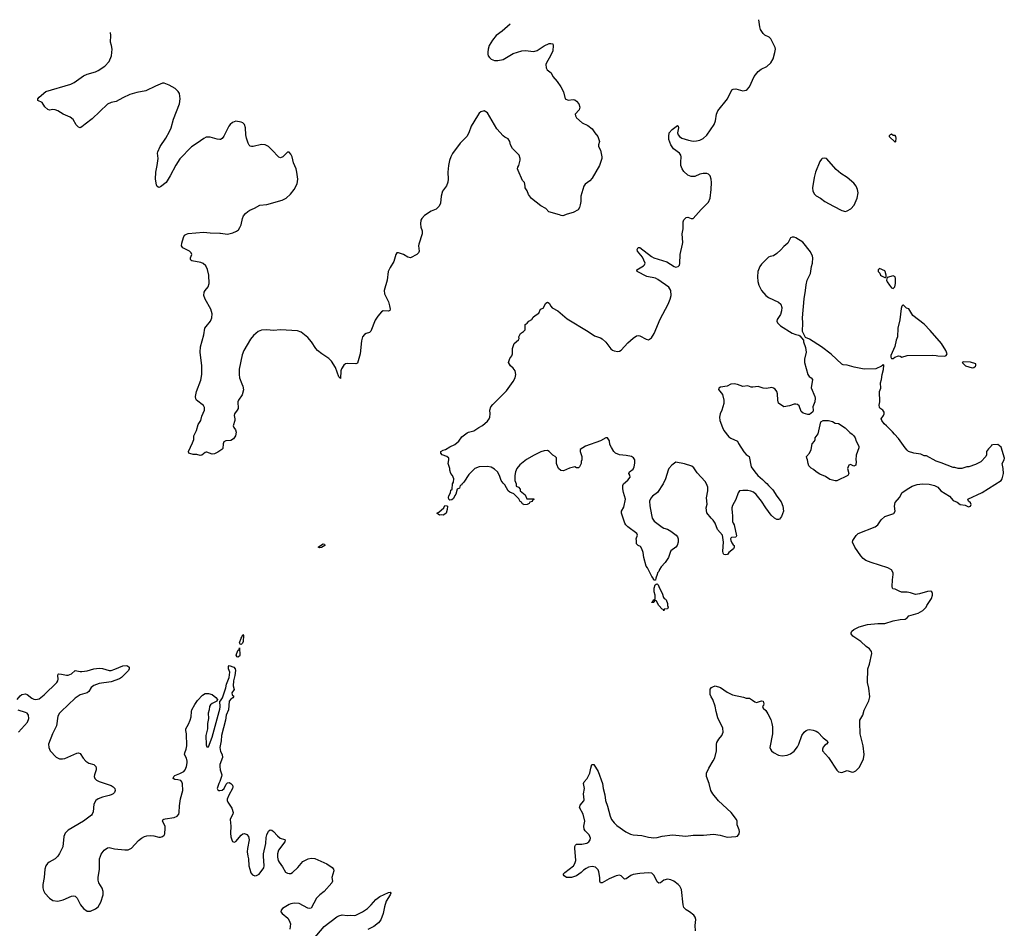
# Model space of a CAD drawing. Header units: inches. Extents: x 2323336 to 2565056, y 902223 to 1020938.
# Tile 5 of 43: x 2357663 to 2369167, y 1009158 to 1019773. Entities that reach past the tile are written whole.
import ezdxf

# ---------------------------------------------------------------- set-up
doc = ezdxf.new("R2010")
doc.units = ezdxf.units.IN
doc.header["$MEASUREMENT"] = 0
for name, color, linetype in [('C3050', 7, 'Continuous'), ('C3051', 7, 'Continuous'), ('C3060', 7, 'Continuous'), ('C3061', 7, 'Continuous')]:
    doc.layers.add(name, color=color, linetype=linetype)

msp = doc.modelspace()

# ---------------------------------------------------------------- linework, layer by layer
at = {"layer": 'C3050', "color": 6, "elevation": 300}
msp.add_lwpolyline([(2358108, 1010000), (2358079, 1009970), (2358009, 1009931), (2357986, 1009914), (2357970, 1009890), (2357955, 1009850), (2357950, 1009750), (2357934, 1009670), (2357934, 1009630), (2357941, 1009601), (2357957, 1009570), (2358010, 1009510), (2358050, 1009483), (2358110, 1009477), (2358171, 1009489), (2358270, 1009535), (2358290, 1009539), (2358310, 1009534), (2358336, 1009510), (2358373, 1009433), (2358410, 1009388), (2358450, 1009359), (2358490, 1009359), (2358550, 1009384), (2358580, 1009410), (2358610, 1009464), (2358639, 1009550), (2358640, 1009590), (2358626, 1009626), (2358589, 1009690), (2358581, 1009721), (2358580, 1009750), (2358594, 1009850), (2358595, 1009970), (2358606, 1010000)], dxfattribs=at)
at = {"layer": 'C3051', "color": 6, "elevation": 300}
for points in [[(2360000, 1018374), (2359970, 1018377), (2359890, 1018399), (2359840, 1018400), (2359813, 1018387), (2359738, 1018330), (2359670, 1018288), (2359533, 1018147), (2359487, 1018073), (2359423, 1017950), (2359375, 1017870), (2359310, 1017819), (2359290, 1017813), (2359270, 1017826), (2359262, 1017842), (2359251, 1017910), (2359253, 1017990), (2359271, 1018069), (2359281, 1018150), (2359273, 1018213), (2359276, 1018230), (2359305, 1018290), (2359371, 1018389), (2359414, 1018466), (2359432, 1018510), (2359459, 1018610), (2359531, 1018790), (2359539, 1018850), (2359530, 1018910), (2359515, 1018935), (2359481, 1018970), (2359410, 1019010), (2359350, 1019030), (2359330, 1019031), (2359250, 1018998), (2359136, 1018944), (2359030, 1018924), (2358950, 1018899), (2358870, 1018861), (2358790, 1018816), (2358730, 1018805), (2358690, 1018785), (2358510, 1018614), (2358427, 1018553), (2358390, 1018520), (2358370, 1018510), (2358350, 1018517), (2358323, 1018543), (2358287, 1018607), (2358254, 1018634), (2358170, 1018670), (2358107, 1018707), (2358079, 1018719), (2358050, 1018724), (2358010, 1018718), (2357990, 1018725), (2357957, 1018757), (2357924, 1018804), (2357874, 1018830), (2357875, 1018850), (2357890, 1018867), (2357970, 1018933), (2358259, 1019021), (2358299, 1019041), (2358410, 1019119), (2358450, 1019135), (2358550, 1019164), (2358581, 1019179), (2358656, 1019230), (2358710, 1019286), (2358734, 1019350), (2358745, 1019430), (2358737, 1019470), (2358723, 1019510), (2358728, 1019590), (2358724, 1019624)], [(2360000, 1014736), (2359978, 1014722), (2359938, 1014702), (2359910, 1014697), (2359850, 1014722), (2359840, 1014720), (2359830, 1014718), (2359790, 1014685), (2359770, 1014682), (2359732, 1014692), (2359690, 1014695), (2359650, 1014704), (2359639, 1014710), (2359634, 1014730), (2359682, 1014830), (2359696, 1014870), (2359697, 1014910), (2359728, 1014972), (2359750, 1015043), (2359778, 1015090), (2359790, 1015141), (2359821, 1015210), (2359821, 1015241), (2359810, 1015267), (2359730, 1015327), (2359722, 1015342), (2359719, 1015370), (2359729, 1015430), (2359780, 1015560), (2359790, 1015630), (2359791, 1015730), (2359773, 1015890), (2359775, 1015950), (2359813, 1016090), (2359828, 1016170), (2359840, 1016190), (2359893, 1016250), (2359907, 1016290), (2359910, 1016338), (2359898, 1016390), (2359831, 1016510), (2359816, 1016550), (2359820, 1016590), (2359831, 1016610), (2359866, 1016654), (2359877, 1016690), (2359873, 1016790), (2359856, 1016856), (2359836, 1016896), (2359806, 1016926), (2359778, 1016938), (2359675, 1016955), (2359663, 1016963), (2359657, 1016970), (2359660, 1016990), (2359673, 1017030), (2359667, 1017050), (2359648, 1017068), (2359570, 1017108), (2359555, 1017130), (2359556, 1017164), (2359576, 1017230), (2359590, 1017256), (2359610, 1017269), (2359630, 1017275), (2359810, 1017291), (2359890, 1017282), (2360000, 1017280)], [(2357632, 1011830), (2357667, 1011873), (2357690, 1011889), (2357730, 1011896), (2357750, 1011889), (2357805, 1011845), (2357830, 1011834), (2357850, 1011830), (2357890, 1011840), (2357950, 1011884), (2358097, 1012030), (2358108, 1012050), (2358112, 1012070), (2358108, 1012112), (2358114, 1012126), (2358121, 1012130), (2358150, 1012129), (2358210, 1012114), (2358230, 1012115), (2358267, 1012130), (2358310, 1012169), (2358370, 1012157), (2358390, 1012159), (2358450, 1012167), (2358530, 1012190), (2358590, 1012199), (2358630, 1012194), (2358710, 1012170), (2358730, 1012172), (2358776, 1012184), (2358870, 1012226), (2358908, 1012228), (2358924, 1012224), (2358942, 1012210), (2358941, 1012190), (2358933, 1012170), (2358853, 1012090), (2358830, 1012073), (2358730, 1012039), (2358590, 1012019), (2358530, 1011996), (2358499, 1011970), (2358470, 1011925), (2358453, 1011910), (2358370, 1011884), (2358312, 1011848), (2358148, 1011692), (2358128, 1011670), (2358110, 1011635), (2358095, 1011525), (2358048, 1011430), (2358000, 1011310), (2358002, 1011270), (2358021, 1011230), (2358090, 1011157), (2358130, 1011138), (2358163, 1011137), (2358190, 1011142), (2358330, 1011203), (2358350, 1011207), (2358370, 1011202), (2358405, 1011145), (2358437, 1011110), (2358470, 1011087), (2358530, 1011070), (2358551, 1011050), (2358558, 1011030), (2358558, 1011010), (2358537, 1010950), (2358534, 1010930), (2358541, 1010910), (2358561, 1010890), (2358590, 1010875), (2358730, 1010827), (2358757, 1010810), (2358774, 1010790), (2358780, 1010770), (2358770, 1010745), (2358755, 1010730), (2358730, 1010716), (2358708, 1010708), (2358630, 1010692), (2358581, 1010670), (2358553, 1010650), (2358529, 1010610), (2358521, 1010519), (2358510, 1010490), (2358501, 1010479), (2358410, 1010410), (2358230, 1010304), (2358195, 1010270), (2358179, 1010230), (2358166, 1010110), (2358129, 1010031), (2358110, 1010002), (2358108, 1010000)], [(2358606, 1010000), (2358616, 1010024), (2358650, 1010070), (2358690, 1010099), (2358710, 1010102), (2358770, 1010088), (2358890, 1010074), (2358930, 1010076), (2358970, 1010096), (2359050, 1010184), (2359087, 1010213), (2359120, 1010230), (2359150, 1010238), (2359190, 1010242), (2359230, 1010239), (2359290, 1010223), (2359310, 1010223), (2359330, 1010230), (2359350, 1010247), (2359357, 1010263), (2359364, 1010330), (2359361, 1010350), (2359331, 1010410), (2359336, 1010424), (2359347, 1010433), (2359363, 1010437), (2359469, 1010451), (2359502, 1010470), (2359521, 1010490), (2359528, 1010512), (2359530, 1010590), (2359540, 1010670), (2359568, 1010770), (2359566, 1010846), (2359558, 1010870), (2359544, 1010884), (2359510, 1010894), (2359476, 1010896), (2359457, 1010910), (2359462, 1010930), (2359477, 1010943), (2359535, 1010965), (2359580, 1010990), (2359597, 1011010), (2359613, 1011050), (2359620, 1011090), (2359619, 1011110), (2359610, 1011145), (2359589, 1011190), (2359593, 1011210), (2359609, 1011250), (2359615, 1011290), (2359611, 1011430), (2359603, 1011470), (2359604, 1011490), (2359636, 1011544), (2359656, 1011590), (2359666, 1011630), (2359669, 1011690), (2359675, 1011710), (2359708, 1011772), (2359741, 1011819), (2359798, 1011882), (2359830, 1011903), (2359870, 1011903), (2359910, 1011889), (2359956, 1011856), (2359973, 1011830), (2359968, 1011810), (2359910, 1011784), (2359891, 1011769), (2359881, 1011750), (2359876, 1011710), (2359865, 1011670), (2359867, 1011610), (2359859, 1011550), (2359859, 1011490), (2359836, 1011410), (2359842, 1011302), (2359850, 1011277), (2359870, 1011278), (2359910, 1011392), (2359995, 1011690), (2360000, 1011718)], [(2357651, 1011449), (2357753, 1011567), (2357770, 1011610), (2357764, 1011650), (2357749, 1011670), (2357730, 1011680), (2357645, 1011705)], [(2360000, 1010875), (2359990, 1010851), (2359971, 1010790), (2359977, 1010777), (2359990, 1010767), (2360000, 1010768)]]:
    msp.add_lwpolyline(points, dxfattribs=at)
at = {"layer": 'C3060', "color": 6, "elevation": 300}
for points in [[(2360330, 1010000), (2360336, 1009970), (2360342, 1009890), (2360350, 1009848), (2360365, 1009805), (2360384, 1009784), (2360410, 1009773), (2360430, 1009774), (2360460, 1009790), (2360514, 1009866), (2360519, 1009890), (2360513, 1010000)], [(2360674, 1010000), (2360674, 1009990), (2360683, 1009950), (2360694, 1009930), (2360735, 1009875), (2360770, 1009816), (2360790, 1009801), (2360810, 1009797), (2360830, 1009800), (2360849, 1009810), (2360911, 1009870), (2360970, 1009937), (2361034, 1009970), (2361070, 1009978), (2361112, 1009972), (2361250, 1009911), (2361312, 1009870), (2361329, 1009850), (2361332, 1009830), (2361311, 1009751), (2361316, 1009710), (2361310, 1009690), (2361222, 1009590), (2361170, 1009550), (2361130, 1009510), (2361070, 1009392), (2361050, 1009388), (2361030, 1009395), (2360930, 1009449), (2360870, 1009451), (2360830, 1009444), (2360810, 1009436), (2360732, 1009390), (2360716, 1009370), (2360715, 1009350), (2360728, 1009330), (2360795, 1009275), (2360813, 1009250), (2360827, 1009210), (2360821, 1009150)], [(2365559, 1009130), (2365556, 1009190), (2365561, 1009261), (2365553, 1009290), (2365541, 1009310), (2365490, 1009350), (2365450, 1009374), (2365423, 1009403), (2365414, 1009434), (2365396, 1009610), (2365376, 1009650), (2365358, 1009670), (2365305, 1009710), (2365270, 1009723), (2365230, 1009731), (2365190, 1009720), (2365150, 1009688), (2365130, 1009685), (2365110, 1009701), (2365075, 1009775), (2365050, 1009801), (2365010, 1009808), (2364910, 1009800), (2364832, 1009788), (2364803, 1009777), (2364750, 1009735), (2364730, 1009733), (2364690, 1009772), (2364670, 1009780), (2364650, 1009777), (2364630, 1009772), (2364550, 1009737), (2364470, 1009690), (2364450, 1009688), (2364440, 1009710), (2364440, 1009750), (2364430, 1009818), (2364422, 1009842), (2364392, 1009872), (2364350, 1009880), (2364310, 1009873), (2364282, 1009858), (2364250, 1009836), (2364224, 1009810), (2364170, 1009770), (2364110, 1009753), (2364050, 1009750), (2364024, 1009770), (2364014, 1009790), (2364033, 1009810), (2364132, 1009888), (2364150, 1009916), (2364160, 1009950), (2364156, 1010000)], [(2361026, 1008950), (2361221, 1009179), (2361370, 1009292), (2361390, 1009305), (2361430, 1009314), (2361488, 1009308), (2361530, 1009313), (2361570, 1009308), (2361590, 1009313), (2361670, 1009352), (2361727, 1009390), (2361770, 1009431), (2361824, 1009496), (2361870, 1009529), (2361970, 1009577), (2361990, 1009579), (2361999, 1009570), (2361992, 1009550), (2361946, 1009474), (2361924, 1009410), (2361910, 1009330), (2361881, 1009259), (2361857, 1009223), (2361799, 1009181), (2361730, 1009145)]]:
    msp.add_lwpolyline(points, dxfattribs=at)
at = {"layer": 'C3061', "color": 6, "elevation": 300}
for points in [[(2363392, 1019721), (2363299, 1019641), (2363230, 1019590), (2363186, 1019534), (2363149, 1019470), (2363136, 1019430), (2363132, 1019392), (2363132, 1019370), (2363138, 1019350), (2363150, 1019330), (2363170, 1019313), (2363210, 1019298), (2363250, 1019295), (2363312, 1019308), (2363430, 1019378), (2363530, 1019408), (2363570, 1019412), (2363670, 1019401), (2363710, 1019415), (2363790, 1019467), (2363850, 1019495), (2363870, 1019497), (2363890, 1019490), (2363895, 1019470), (2363892, 1019410), (2363865, 1019350), (2363818, 1019270), (2363810, 1019250), (2363814, 1019210), (2363827, 1019187), (2363871, 1019151), (2363890, 1019110), (2363943, 1019050), (2363984, 1018990), (2364016, 1018930), (2364035, 1018850), (2364070, 1018834), (2364130, 1018841), (2364150, 1018836), (2364170, 1018823), (2364196, 1018790), (2364209, 1018750), (2364198, 1018722), (2364151, 1018670), (2364155, 1018650), (2364170, 1018627), (2364236, 1018570), (2364299, 1018539), (2364350, 1018498), (2364383, 1018450), (2364419, 1018410), (2364436, 1018350), (2364425, 1018310), (2364426, 1018290), (2364447, 1018250), (2364465, 1018170), (2364465, 1018150), (2364436, 1018070), (2364350, 1017922), (2364325, 1017890), (2364268, 1017852), (2364255, 1017830), (2364219, 1017710), (2364219, 1017650), (2364211, 1017609), (2364202, 1017578), (2364187, 1017553), (2364130, 1017519), (2364058, 1017502), (2364010, 1017482), (2363990, 1017484), (2363970, 1017494), (2363846, 1017530), (2363810, 1017569), (2363750, 1017597), (2363644, 1017684), (2363609, 1017730), (2363592, 1017772), (2363576, 1017796), (2363569, 1017810), (2363569, 1017830), (2363559, 1017870), (2363536, 1017896), (2363486, 1018010), (2363481, 1018030), (2363484, 1018050), (2363494, 1018070), (2363509, 1018131), (2363509, 1018150), (2363499, 1018190), (2363419, 1018270), (2363398, 1018310), (2363389, 1018350), (2363370, 1018382), (2363330, 1018401), (2363310, 1018417), (2363239, 1018499), (2363130, 1018686), (2363090, 1018707), (2363050, 1018696), (2363030, 1018680), (2363010, 1018651), (2362937, 1018530), (2362909, 1018450), (2362888, 1018410), (2362810, 1018330), (2362721, 1018210), (2362701, 1018170), (2362685, 1018130), (2362673, 1018070), (2362666, 1017990), (2362670, 1017910), (2362665, 1017875), (2362648, 1017832), (2362604, 1017770), (2362589, 1017711), (2362579, 1017630), (2362565, 1017595), (2362530, 1017559), (2362470, 1017535), (2362393, 1017487), (2362360, 1017450), (2362350, 1017430), (2362345, 1017390), (2362351, 1017350), (2362365, 1017305), (2362367, 1017270), (2362328, 1017150), (2362324, 1017130), (2362329, 1017070), (2362322, 1017050), (2362302, 1017030), (2362230, 1016993), (2362198, 1016998), (2362146, 1017030), (2362090, 1017051), (2362070, 1017051), (2362056, 1017030), (2362035, 1016950), (2361990, 1016879), (2361968, 1016830), (2361957, 1016730), (2361923, 1016610), (2361924, 1016570), (2361970, 1016477), (2361985, 1016430), (2361990, 1016390), (2361986, 1016374), (2361970, 1016367), (2361910, 1016370), (2361890, 1016360), (2361847, 1016310), (2361816, 1016264), (2361766, 1016134), (2361750, 1016118), (2361710, 1016107), (2361690, 1016095), (2361670, 1016070), (2361658, 1016022), (2361642, 1015870), (2361610, 1015762), (2361589, 1015751), (2361490, 1015756), (2361470, 1015752), (2361450, 1015737), (2361424, 1015696), (2361415, 1015670), (2361410, 1015581), (2361390, 1015602), (2361351, 1015710), (2361305, 1015785), (2361274, 1015814), (2361192, 1015870), (2361143, 1015910), (2361124, 1015930), (2361071, 1016010), (2361030, 1016062), (2360950, 1016122), (2360910, 1016137), (2360710, 1016150), (2360630, 1016144), (2360550, 1016151), (2360490, 1016145), (2360450, 1016131), (2360395, 1016085), (2360360, 1016040), (2360281, 1015910), (2360262, 1015858), (2360229, 1015690), (2360229, 1015630), (2360233, 1015590), (2360258, 1015518), (2360272, 1015490), (2360279, 1015450), (2360262, 1015390), (2360218, 1015330), (2360210, 1015310), (2360215, 1015230), (2360205, 1015210), (2360173, 1015170), (2360168, 1015150), (2360178, 1015110), (2360177, 1015090), (2360157, 1015030), (2360164, 1015010), (2360183, 1014983), (2360193, 1014953), (2360186, 1014910), (2360162, 1014878), (2360130, 1014856), (2360070, 1014853), (2360050, 1014843), (2360040, 1014820), (2360035, 1014765), (2360023, 1014750), (2360000, 1014736)], [(2364156, 1010000), (2364148, 1010092), (2364148, 1010112), (2364155, 1010130), (2364170, 1010140), (2364230, 1010142), (2364288, 1010152), (2364314, 1010170), (2364329, 1010190), (2364333, 1010210), (2364315, 1010250), (2364270, 1010296), (2364257, 1010317), (2364254, 1010350), (2364265, 1010410), (2364245, 1010490), (2364205, 1010570), (2364210, 1010596), (2364254, 1010646), (2364259, 1010661), (2364252, 1010730), (2364260, 1010790), (2364249, 1010850), (2364257, 1010870), (2364292, 1010908), (2364324, 1010970), (2364334, 1011030), (2364349, 1011070), (2364370, 1011072), (2364420, 1010990), (2364474, 1010850), (2364481, 1010790), (2364499, 1010719), (2364508, 1010650), (2364530, 1010586), (2364560, 1010470), (2364577, 1010430), (2364607, 1010390), (2364640, 1010360), (2364745, 1010285), (2364799, 1010259), (2364831, 1010251), (2364930, 1010241), (2365010, 1010222), (2365070, 1010217), (2365110, 1010219), (2365170, 1010234), (2365290, 1010249), (2365444, 1010236), (2365530, 1010248), (2365654, 1010246), (2365770, 1010257), (2365848, 1010248), (2365930, 1010224), (2366029, 1010231), (2366050, 1010236), (2366070, 1010262), (2366072, 1010288), (2366069, 1010310), (2366047, 1010367), (2366045, 1010410), (2366036, 1010430), (2365976, 1010510), (2365827, 1010647), (2365760, 1010730), (2365738, 1010770), (2365718, 1010850), (2365686, 1010930), (2365689, 1010970), (2365714, 1011030), (2365767, 1011113), (2365786, 1011150), (2365803, 1011230), (2365804, 1011310), (2365808, 1011330), (2365830, 1011369), (2365866, 1011410), (2365881, 1011450), (2365877, 1011497), (2365819, 1011619), (2365799, 1011690), (2365790, 1011754), (2365762, 1011830), (2365742, 1011862), (2365731, 1011890), (2365729, 1011951), (2365745, 1011970), (2365760, 1011980), (2365790, 1011990), (2365852, 1011972), (2365930, 1011916), (2365990, 1011887), (2366118, 1011858), (2366150, 1011846), (2366190, 1011845), (2366225, 1011825), (2366250, 1011805), (2366270, 1011798), (2366330, 1011814), (2366350, 1011810), (2366358, 1011782), (2366354, 1011766), (2366342, 1011750), (2366351, 1011730), (2366381, 1011701), (2366405, 1011665), (2366438, 1011598), (2366452, 1011552), (2366460, 1011510), (2366460, 1011430), (2366429, 1011270), (2366433, 1011250), (2366446, 1011230), (2366471, 1011211), (2366530, 1011180), (2366570, 1011172), (2366630, 1011180), (2366670, 1011197), (2366710, 1011226), (2366750, 1011277), (2366766, 1011310), (2366802, 1011410), (2366829, 1011451), (2366850, 1011469), (2366870, 1011478), (2366890, 1011481), (2366934, 1011474), (2366970, 1011462), (2366989, 1011448), (2367050, 1011384), (2367096, 1011350), (2367106, 1011330), (2367091, 1011310), (2367070, 1011297), (2367050, 1011273), (2367042, 1011250), (2367044, 1011230), (2367114, 1011154), (2367210, 1011005), (2367230, 1010988), (2367270, 1010979), (2367330, 1011003), (2367390, 1010983), (2367410, 1010987), (2367430, 1010999), (2367470, 1011038), (2367509, 1011110), (2367520, 1011140), (2367529, 1011190), (2367517, 1011290), (2367482, 1011430), (2367477, 1011563), (2367479, 1011590), (2367512, 1011648), (2367530, 1011705), (2367583, 1011817), (2367597, 1011863), (2367584, 1011964), (2367569, 1012030), (2367571, 1012189), (2367590, 1012245), (2367619, 1012370), (2367613, 1012393), (2367590, 1012422), (2367551, 1012451), (2367490, 1012510), (2367395, 1012570), (2367378, 1012598), (2367376, 1012610), (2367384, 1012630), (2367407, 1012650), (2367470, 1012682), (2367570, 1012708), (2367690, 1012721), (2367770, 1012720), (2367869, 1012750), (2367950, 1012766), (2368010, 1012771), (2368030, 1012786), (2368050, 1012810), (2368160, 1012840), (2368215, 1012870), (2368255, 1012910), (2368262, 1012930), (2368315, 1013010), (2368329, 1013050), (2368328, 1013070), (2368318, 1013090), (2368310, 1013095), (2368270, 1013094), (2368176, 1013064), (2368130, 1013057), (2368070, 1013078), (2368030, 1013085), (2367967, 1013087), (2367937, 1013097), (2367890, 1013121), (2367865, 1013125), (2367859, 1013130), (2367855, 1013150), (2367859, 1013230), (2367870, 1013290), (2367868, 1013310), (2367847, 1013347), (2367804, 1013370), (2367610, 1013432), (2367550, 1013457), (2367518, 1013478), (2367490, 1013510), (2367420, 1013610), (2367394, 1013670), (2367398, 1013690), (2367434, 1013746), (2367460, 1013770), (2367656, 1013850), (2367688, 1013872), (2367727, 1013930), (2367770, 1013968), (2367876, 1014004), (2367892, 1014030), (2367883, 1014090), (2367890, 1014131), (2367943, 1014190), (2367973, 1014250), (2368050, 1014302), (2368090, 1014323), (2368150, 1014344), (2368210, 1014352), (2368290, 1014347), (2368352, 1014332), (2368390, 1014310), (2368425, 1014270), (2368527, 1014207), (2368570, 1014157), (2368615, 1014135), (2368650, 1014111), (2368710, 1014102), (2368750, 1014084), (2368773, 1014090), (2368781, 1014110), (2368770, 1014129), (2368748, 1014150), (2368742, 1014170), (2368908, 1014250), (2369128, 1014390), (2369142, 1014410), (2369159, 1014470), (2369153, 1014530), (2369141, 1014590), (2369165, 1014630), (2369167, 1014650), (2369130, 1014778), (2369090, 1014809), (2369033, 1014807), (2369018, 1014802), (2369014, 1014790), (2368980, 1014760), (2368958, 1014730), (2368958, 1014690), (2368952, 1014670), (2368891, 1014609), (2368830, 1014575), (2368754, 1014550), (2368730, 1014549), (2368670, 1014529), (2368629, 1014529), (2368590, 1014542), (2368570, 1014542), (2368430, 1014598), (2368370, 1014615), (2368256, 1014676), (2368230, 1014678), (2368190, 1014698), (2368110, 1014709), (2368049, 1014730), (2368030, 1014744), (2368009, 1014770), (2367930, 1014882), (2367882, 1014930), (2367859, 1014959), (2367789, 1015029), (2367762, 1015050), (2367735, 1015090), (2367729, 1015110), (2367755, 1015150), (2367762, 1015170), (2367762, 1015190), (2367748, 1015210), (2367714, 1015234), (2367707, 1015247), (2367706, 1015270), (2367713, 1015310), (2367709, 1015430), (2367724, 1015470), (2367721, 1015530), (2367733, 1015570), (2367739, 1015630), (2367754, 1015686), (2367758, 1015738), (2367750, 1015746), (2367745, 1015735), (2367733, 1015727), (2367665, 1015695), (2367531, 1015689), (2367412, 1015712), (2367330, 1015737), (2367283, 1015743), (2367269, 1015750), (2367144, 1015864), (2367030, 1015953), (2366890, 1016039), (2366842, 1016062), (2366809, 1016129), (2366813, 1016230), (2366809, 1016290), (2366827, 1016513), (2366844, 1016610), (2366850, 1016674), (2366864, 1016730), (2366901, 1016810), (2366913, 1016890), (2366926, 1016930), (2366929, 1016990), (2366927, 1017010), (2366902, 1017062), (2366813, 1017173), (2366730, 1017223), (2366710, 1017231), (2366690, 1017233), (2366670, 1017225), (2366637, 1017163), (2366590, 1017123), (2366557, 1017083), (2366510, 1017040), (2366470, 1017016), (2366430, 1017008), (2366410, 1016998), (2366330, 1016918), (2366310, 1016889), (2366287, 1016830), (2366282, 1016770), (2366286, 1016714), (2366298, 1016670), (2366331, 1016611), (2366379, 1016550), (2366410, 1016527), (2366530, 1016474), (2366555, 1016450), (2366569, 1016410), (2366565, 1016370), (2366552, 1016330), (2366513, 1016270), (2366510, 1016250), (2366516, 1016230), (2366550, 1016197), (2366690, 1016111), (2366730, 1016095), (2366767, 1016087), (2366779, 1016079), (2366822, 1016030), (2366821, 1016010), (2366844, 1015944), (2366850, 1015890), (2366833, 1015807), (2366832, 1015770), (2366870, 1015630), (2366885, 1015605), (2366911, 1015590), (2366924, 1015570), (2366911, 1015471), (2366951, 1015370), (2366955, 1015350), (2366951, 1015310), (2366931, 1015250), (2366935, 1015210), (2366928, 1015192), (2366890, 1015161), (2366870, 1015159), (2366815, 1015175), (2366794, 1015194), (2366770, 1015262), (2366750, 1015277), (2366730, 1015281), (2366710, 1015281), (2366657, 1015263), (2366590, 1015249), (2366530, 1015295), (2366519, 1015330), (2366517, 1015403), (2366510, 1015429), (2366490, 1015455), (2366470, 1015469), (2366450, 1015476), (2366390, 1015463), (2366350, 1015467), (2366290, 1015486), (2366230, 1015480), (2366210, 1015482), (2366170, 1015497), (2366110, 1015486), (2366050, 1015512), (2366010, 1015521), (2365970, 1015516), (2365928, 1015492), (2365850, 1015481), (2365831, 1015470), (2365827, 1015453), (2365873, 1015393), (2365891, 1015330), (2365891, 1015290), (2365867, 1015210), (2365847, 1015170), (2365839, 1015130), (2365844, 1015090), (2365873, 1015010), (2365890, 1014975), (2365950, 1014901), (2365970, 1014885), (2366051, 1014850), (2366063, 1014823), (2366123, 1014723), (2366150, 1014695), (2366185, 1014670), (2366211, 1014550), (2366251, 1014490), (2366288, 1014448), (2366342, 1014402), (2366372, 1014370), (2366394, 1014354), (2366410, 1014332), (2366461, 1014281), (2366510, 1014205), (2366559, 1014139), (2366580, 1014090), (2366587, 1014033), (2366565, 1013970), (2366541, 1013939), (2366530, 1013934), (2366510, 1013934), (2366482, 1013950), (2366443, 1013983), (2366379, 1014070), (2366329, 1014149), (2366267, 1014227), (2366235, 1014255), (2366206, 1014266), (2366170, 1014273), (2366110, 1014274), (2366072, 1014268), (2366056, 1014244), (2366030, 1014168), (2365990, 1014098), (2365983, 1014070), (2365986, 1014006), (2365991, 1013989), (2365991, 1013911), (2365998, 1013890), (2366011, 1013870), (2366036, 1013744), (2366030, 1013728), (2365978, 1013722), (2365970, 1013718), (2365968, 1013710), (2365971, 1013690), (2365983, 1013663), (2365999, 1013639), (2366011, 1013630), (2366011, 1013609), (2366002, 1013590), (2365950, 1013549), (2365934, 1013526), (2365910, 1013520), (2365890, 1013524), (2365881, 1013541), (2365877, 1013563), (2365884, 1013670), (2365873, 1013753), (2365817, 1013817), (2365789, 1013890), (2365767, 1013927), (2365742, 1013950), (2365693, 1014013), (2365685, 1014070), (2365695, 1014115), (2365689, 1014189), (2365701, 1014270), (2365701, 1014310), (2365687, 1014350), (2365670, 1014377), (2365580, 1014480), (2365538, 1014538), (2365517, 1014557), (2365430, 1014586), (2365330, 1014603), (2365281, 1014570), (2365248, 1014530), (2365238, 1014510), (2365210, 1014410), (2365179, 1014350), (2365115, 1014250), (2365055, 1014205), (2365038, 1014182), (2365023, 1014150), (2365026, 1014094), (2365043, 1013990), (2365053, 1013950), (2365075, 1013915), (2365170, 1013843), (2365190, 1013831), (2365230, 1013821), (2365270, 1013797), (2365331, 1013750), (2365347, 1013730), (2365355, 1013710), (2365355, 1013670), (2365343, 1013630), (2365328, 1013612), (2365271, 1013569), (2365261, 1013550), (2365245, 1013490), (2365205, 1013430), (2365158, 1013382), (2365138, 1013350), (2365130, 1013326), (2365114, 1013310), (2365112, 1013290), (2365094, 1013250), (2365093, 1013227), (2365070, 1013226), (2365066, 1013250), (2365048, 1013268), (2364998, 1013370), (2364982, 1013390), (2364955, 1013490), (2364949, 1013550), (2364933, 1013593), (2364917, 1013617), (2364889, 1013629), (2364869, 1013649), (2364869, 1013690), (2364864, 1013710), (2364882, 1013750), (2364873, 1013770), (2364767, 1013847), (2364746, 1013870), (2364732, 1013892), (2364693, 1014010), (2364694, 1014030), (2364720, 1014080), (2364741, 1014170), (2364716, 1014250), (2364709, 1014291), (2364709, 1014330), (2364717, 1014350), (2364770, 1014395), (2364795, 1014430), (2364792, 1014452), (2364781, 1014470), (2364789, 1014490), (2364830, 1014523), (2364843, 1014550), (2364851, 1014591), (2364850, 1014630), (2364834, 1014654), (2364810, 1014669), (2364750, 1014683), (2364670, 1014690), (2364623, 1014710), (2364604, 1014730), (2364576, 1014776), (2364559, 1014810), (2364552, 1014852), (2364529, 1014889), (2364510, 1014889), (2364450, 1014852), (2364272, 1014790), (2364212, 1014750), (2364211, 1014730), (2364231, 1014670), (2364232, 1014630), (2364222, 1014610), (2364222, 1014590), (2364202, 1014550), (2364190, 1014538), (2364170, 1014538), (2364150, 1014548), (2364085, 1014535), (2364017, 1014503), (2363985, 1014505), (2363958, 1014530), (2363938, 1014578), (2363934, 1014590), (2363934, 1014654), (2363918, 1014670), (2363890, 1014685), (2363850, 1014729), (2363830, 1014741), (2363790, 1014736), (2363750, 1014723), (2363675, 1014685), (2363586, 1014634), (2363508, 1014572), (2363471, 1014530), (2363455, 1014490), (2363447, 1014450), (2363447, 1014390), (2363462, 1014350), (2363465, 1014325), (2363490, 1014312), (2363511, 1014290), (2363512, 1014270), (2363570, 1014222), (2363590, 1014174), (2363670, 1014174), (2363670, 1014166), (2363658, 1014162), (2363650, 1014146), (2363625, 1014135), (2363617, 1014123), (2363592, 1014108), (2363550, 1014106), (2363542, 1014122), (2363530, 1014126), (2363522, 1014142), (2363510, 1014146), (2363495, 1014175), (2363435, 1014235), (2363390, 1014254), (2363370, 1014269), (2363330, 1014338), (2363310, 1014358), (2363290, 1014388), (2363269, 1014450), (2363245, 1014490), (2363210, 1014524), (2363170, 1014544), (2363130, 1014555), (2363030, 1014549), (2362982, 1014530), (2362910, 1014458), (2362852, 1014370), (2362830, 1014348), (2362826, 1014335), (2362809, 1014330), (2362800, 1014300), (2362776, 1014290), (2362758, 1014230), (2362745, 1014215), (2362730, 1014179), (2362710, 1014164), (2362690, 1014161), (2362678, 1014170), (2362674, 1014190), (2362678, 1014210), (2362695, 1014245), (2362702, 1014278), (2362717, 1014290), (2362721, 1014350), (2362732, 1014372), (2362735, 1014410), (2362718, 1014450), (2362702, 1014470), (2362689, 1014509), (2362689, 1014530), (2362669, 1014590), (2362678, 1014630), (2362675, 1014650), (2362652, 1014672), (2362599, 1014690), (2362585, 1014710), (2362585, 1014730), (2362610, 1014744), (2362638, 1014750), (2362690, 1014785), (2362748, 1014810), (2362795, 1014850), (2362830, 1014898), (2362890, 1014945), (2362905, 1014955), (2362970, 1014971), (2363028, 1015010), (2363070, 1015031), (2363130, 1015082), (2363149, 1015111), (2363155, 1015130), (2363159, 1015170), (2363154, 1015210), (2363169, 1015251), (2363190, 1015278), (2363350, 1015438), (2363430, 1015546), (2363452, 1015590), (2363461, 1015630), (2363452, 1015672), (2363430, 1015704), (2363399, 1015730), (2363375, 1015770), (2363390, 1015814), (2363414, 1015846), (2363422, 1015870), (2363422, 1015930), (2363439, 1015990), (2363490, 1016032), (2363499, 1016050), (2363494, 1016070), (2363514, 1016106), (2363548, 1016130), (2363568, 1016150), (2363569, 1016211), (2363593, 1016227), (2363610, 1016252), (2363648, 1016272), (2363663, 1016297), (2363684, 1016316), (2363730, 1016345), (2363748, 1016390), (2363777, 1016403), (2363810, 1016462), (2363830, 1016472), (2363850, 1016462), (2363868, 1016428), (2363886, 1016406), (2363950, 1016371), (2364058, 1016278), (2364305, 1016130), (2364378, 1016078), (2364450, 1016055), (2364470, 1016044), (2364510, 1016006), (2364568, 1015928), (2364590, 1015912), (2364610, 1015906), (2364650, 1015898), (2364670, 1015900), (2364690, 1015911), (2364770, 1015999), (2364830, 1016052), (2364870, 1016079), (2364890, 1016084), (2364910, 1016080), (2364982, 1016042), (2365010, 1016035), (2365043, 1016057), (2365074, 1016106), (2365146, 1016274), (2365238, 1016450), (2365264, 1016510), (2365276, 1016550), (2365272, 1016610), (2365248, 1016650), (2365119, 1016739), (2365090, 1016753), (2364990, 1016774), (2364877, 1016830), (2364874, 1016850), (2364950, 1016896), (2364964, 1016910), (2364972, 1016930), (2364938, 1016998), (2364882, 1017070), (2364876, 1017090), (2364889, 1017111), (2364910, 1017113), (2365045, 1017005), (2365070, 1016990), (2365225, 1016945), (2365310, 1016889), (2365330, 1016884), (2365356, 1016890), (2365370, 1016906), (2365375, 1016925), (2365381, 1017030), (2365407, 1017150), (2365410, 1017170), (2365402, 1017270), (2365416, 1017330), (2365416, 1017410), (2365424, 1017436), (2365450, 1017462), (2365470, 1017466), (2365510, 1017449), (2365530, 1017450), (2365623, 1017557), (2365710, 1017642), (2365731, 1017690), (2365743, 1017790), (2365746, 1017870), (2365742, 1017910), (2365730, 1017950), (2365710, 1017970), (2365690, 1017977), (2365650, 1017976), (2365610, 1017967), (2365550, 1017943), (2365510, 1017940), (2365470, 1017955), (2365421, 1018001), (2365403, 1018030), (2365389, 1018070), (2365386, 1018110), (2365391, 1018170), (2365387, 1018190), (2365370, 1018215), (2365303, 1018263), (2365271, 1018310), (2365248, 1018372), (2365246, 1018410), (2365251, 1018450), (2365288, 1018490), (2365350, 1018536), (2365356, 1018530), (2365360, 1018510), (2365350, 1018450), (2365355, 1018430), (2365370, 1018410), (2365400, 1018390), (2365475, 1018365), (2365530, 1018355), (2365570, 1018358), (2365610, 1018366), (2365650, 1018386), (2365690, 1018424), (2365775, 1018550), (2365794, 1018590), (2365805, 1018670), (2365820, 1018710), (2365933, 1018850), (2365985, 1018955), (2365998, 1018962), (2366030, 1018965), (2366110, 1018943), (2366150, 1018950), (2366161, 1018959), (2366190, 1018987), (2366246, 1019110), (2366290, 1019168), (2366325, 1019195), (2366394, 1019226), (2366437, 1019270), (2366465, 1019315), (2366487, 1019390), (2366493, 1019430), (2366490, 1019450), (2366438, 1019550), (2366419, 1019570), (2366370, 1019592), (2366350, 1019613), (2366318, 1019658), (2366309, 1019689), (2366300, 1019773)], [(2360000, 1017280), (2360010, 1017279), (2360090, 1017269), (2360155, 1017285), (2360198, 1017302), (2360221, 1017319), (2360236, 1017344), (2360250, 1017376), (2360266, 1017450), (2360279, 1017481), (2360300, 1017510), (2360327, 1017533), (2360350, 1017548), (2360408, 1017572), (2360470, 1017608), (2360550, 1017615), (2360730, 1017665), (2360775, 1017690), (2360826, 1017734), (2360870, 1017789), (2360904, 1017856), (2360912, 1017910), (2360902, 1017990), (2360892, 1018032), (2360862, 1018102), (2360845, 1018170), (2360830, 1018204), (2360810, 1018224), (2360790, 1018224), (2360736, 1018170), (2360710, 1018161), (2360690, 1018168), (2360670, 1018186), (2360630, 1018235), (2360590, 1018274), (2360570, 1018290), (2360530, 1018310), (2360490, 1018314), (2360390, 1018290), (2360370, 1018291), (2360357, 1018297), (2360346, 1018306), (2360332, 1018330), (2360314, 1018390), (2360305, 1018430), (2360302, 1018510), (2360290, 1018549), (2360270, 1018567), (2360250, 1018576), (2360190, 1018586), (2360150, 1018573), (2360122, 1018550), (2360107, 1018530), (2360050, 1018412), (2360030, 1018386), (2360010, 1018373), (2360000, 1018374)], [(2360000, 1011718), (2360005, 1011745), (2360001, 1011810), (2360010, 1011816), (2360034, 1011850), (2360070, 1011966), (2360079, 1012010), (2360112, 1012088), (2360117, 1012150), (2360104, 1012190), (2360103, 1012217), (2360110, 1012227), (2360166, 1012210), (2360182, 1012190), (2360184, 1012170), (2360176, 1012110), (2360160, 1012050), (2360157, 1011990), (2360167, 1011950), (2360141, 1011910), (2360147, 1011887), (2360164, 1011870), (2360153, 1011850), (2360130, 1011835), (2360112, 1011810), (2360101, 1011710), (2360074, 1011650), (2360067, 1011590), (2360019, 1011410), (2360015, 1011350), (2360002, 1011270), (2360010, 1011225), (2360029, 1011190), (2360033, 1011153), (2360001, 1011070), (2360000, 1011050), (2360004, 1011010), (2360023, 1010950), (2360022, 1010930), (2360000, 1010875)], [(2360000, 1010768), (2360030, 1010773), (2360052, 1010790), (2360077, 1010843), (2360090, 1010859), (2360110, 1010860), (2360130, 1010850), (2360150, 1010830), (2360155, 1010810), (2360151, 1010790), (2360106, 1010714), (2360088, 1010668), (2360087, 1010650), (2360095, 1010630), (2360143, 1010563), (2360156, 1010510), (2360153, 1010490), (2360130, 1010450), (2360124, 1010430), (2360129, 1010350), (2360126, 1010270), (2360130, 1010226), (2360140, 1010190), (2360150, 1010173), (2360170, 1010163), (2360190, 1010172), (2360250, 1010245), (2360270, 1010261), (2360290, 1010266), (2360316, 1010256), (2360337, 1010230), (2360344, 1010190), (2360323, 1010090), (2360320, 1010050), (2360330, 1010000)], [(2360513, 1010000), (2360512, 1010030), (2360539, 1010150), (2360542, 1010218), (2360550, 1010251), (2360568, 1010292), (2360590, 1010308), (2360610, 1010304), (2360628, 1010290), (2360677, 1010237), (2360708, 1010210), (2360757, 1010197), (2360766, 1010190), (2360759, 1010170), (2360686, 1010070), (2360674, 1010030), (2360674, 1010000)]]:
    msp.add_lwpolyline(points, dxfattribs=at)
for points in [[(2367850, 1018434), (2367834, 1018430), (2367822, 1018418), (2367822, 1018410), (2367890, 1018342), (2367898, 1018350), (2367902, 1018390), (2367899, 1018410), (2367890, 1018419), (2367870, 1018422)], [(2367070, 1018155), (2367039, 1018150), (2367030, 1018145), (2367010, 1018118), (2366962, 1017990), (2366946, 1017930), (2366927, 1017810), (2366930, 1017770), (2366950, 1017736), (2366970, 1017717), (2367018, 1017690), (2367070, 1017651), (2367170, 1017595), (2367270, 1017546), (2367310, 1017532), (2367330, 1017542), (2367375, 1017565), (2367412, 1017608), (2367449, 1017690), (2367458, 1017750), (2367452, 1017790), (2367436, 1017830), (2367410, 1017864), (2367332, 1017930), (2367258, 1017978), (2367202, 1018022), (2367090, 1018150)], [(2367710, 1016866), (2367694, 1016850), (2367694, 1016830), (2367713, 1016813), (2367722, 1016790), (2367730, 1016782), (2367770, 1016762), (2367778, 1016762), (2367786, 1016770), (2367786, 1016790), (2367775, 1016830), (2367770, 1016838)], [(2367870, 1016782), (2367798, 1016762), (2367792, 1016730), (2367798, 1016710), (2367825, 1016670), (2367850, 1016642), (2367870, 1016631), (2367889, 1016651), (2367895, 1016690), (2367895, 1016750), (2367890, 1016768)], [(2367990, 1016438), (2367982, 1016438), (2367970, 1016426), (2367960, 1016400), (2367945, 1016265), (2367923, 1016170), (2367919, 1016070), (2367904, 1016030), (2367886, 1015954), (2367842, 1015850), (2367842, 1015830), (2367850, 1015814), (2367870, 1015814), (2367888, 1015832), (2367930, 1015845), (2367950, 1015842), (2367970, 1015831), (2368030, 1015851), (2368330, 1015854), (2368371, 1015851), (2368390, 1015845), (2368470, 1015842), (2368488, 1015852), (2368498, 1015870), (2368482, 1015910), (2368433, 1015990), (2368302, 1016142), (2368230, 1016215), (2368099, 1016319), (2368050, 1016394), (2368025, 1016405)], [(2368690, 1015778), (2368674, 1015770), (2368714, 1015730), (2368790, 1015707), (2368810, 1015711), (2368830, 1015725), (2368835, 1015735), (2368833, 1015753), (2368770, 1015773)], [(2367410, 1014558), (2367370, 1014578), (2367352, 1014568), (2367336, 1014530), (2367351, 1014470), (2367338, 1014450), (2367210, 1014384), (2367190, 1014384), (2367130, 1014402), (2367077, 1014437), (2367010, 1014464), (2366969, 1014490), (2366939, 1014519), (2366910, 1014535), (2366883, 1014563), (2366874, 1014590), (2366869, 1014630), (2366859, 1014650), (2366855, 1014670), (2366889, 1014711), (2366909, 1014750), (2366922, 1014818), (2366948, 1014850), (2366958, 1014870), (2366958, 1014890), (2366990, 1014934), (2367024, 1015076), (2367050, 1015091), (2367111, 1015091), (2367158, 1015078), (2367190, 1015061), (2367230, 1015056), (2367307, 1015007), (2367362, 1014950), (2367390, 1014932), (2367410, 1014912), (2367425, 1014890), (2367436, 1014850), (2367466, 1014790), (2367466, 1014770), (2367436, 1014684), (2367431, 1014630), (2367436, 1014610), (2367430, 1014568)], [(2362610, 1013984), (2362590, 1013990), (2362566, 1013986), (2362535, 1014010), (2362561, 1014019), (2362620, 1014070), (2362630, 1014096), (2362655, 1014095), (2362663, 1014090), (2362658, 1014050), (2362644, 1014010), (2362630, 1013995)], [(2361170, 1013604), (2361152, 1013610), (2361190, 1013639), (2361210, 1013648), (2361225, 1013645), (2361229, 1013630), (2361190, 1013608)], [(2365190, 1012866), (2365182, 1012882), (2365170, 1012886), (2365129, 1012929), (2365102, 1012982), (2365090, 1012986), (2365078, 1012982), (2365070, 1012966), (2365050, 1012966), (2365049, 1012970), (2365062, 1012978), (2365070, 1012994), (2365082, 1012998), (2365087, 1013013), (2365089, 1013050), (2365075, 1013090), (2365075, 1013130), (2365088, 1013172), (2365100, 1013180), (2365110, 1013182), (2365122, 1013170), (2365138, 1013130), (2365170, 1013072), (2365184, 1013024), (2365191, 1013011), (2365210, 1013002), (2365215, 1012995), (2365230, 1012954), (2365231, 1012930), (2365238, 1012910), (2365231, 1012890), (2365194, 1012886)], [(2360250, 1012472), (2360239, 1012479), (2360233, 1012493), (2360250, 1012548), (2360260, 1012560), (2360272, 1012590), (2360278, 1012578), (2360274, 1012510), (2360268, 1012490)], [(2360210, 1012326), (2360203, 1012330), (2360194, 1012350), (2360210, 1012402), (2360226, 1012414), (2360230, 1012433), (2360234, 1012350), (2360230, 1012339)]]:
    msp.add_lwpolyline(points, close=True, dxfattribs=at)

doc.saveas('drawing.dxf')
